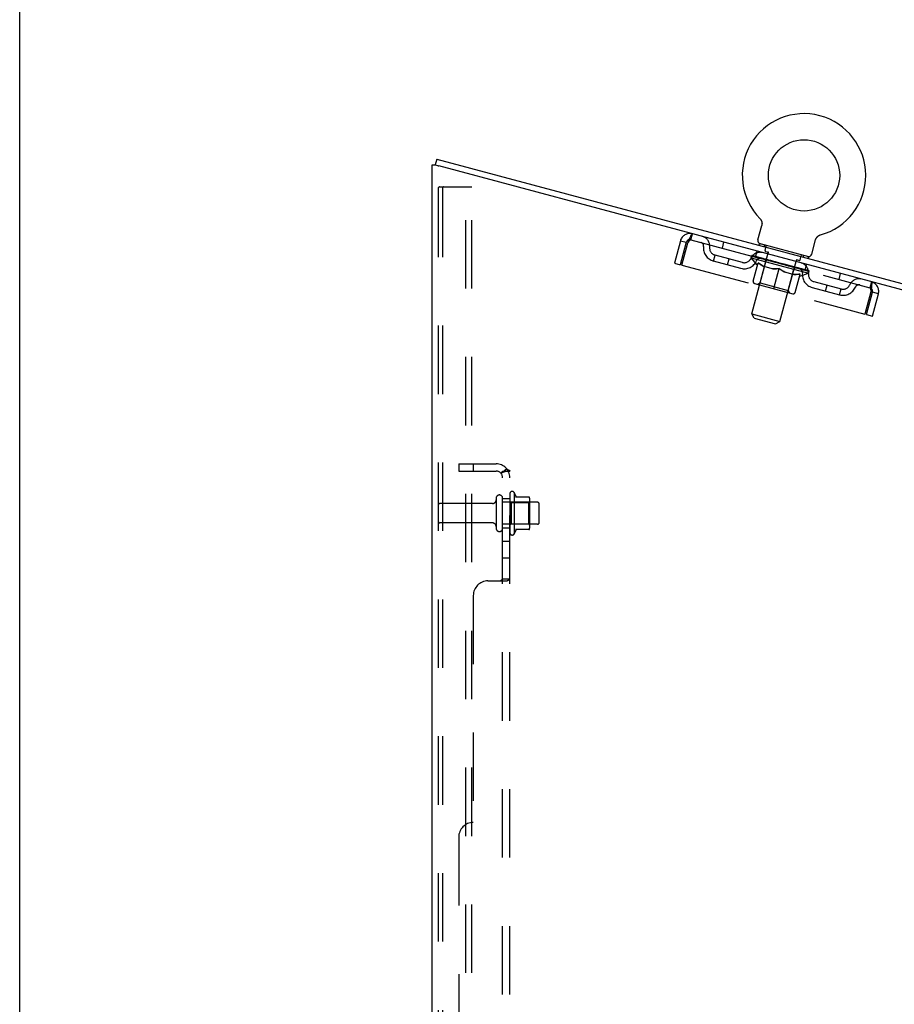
# Model space of a CAD drawing. Header units: inches. Extents: x 0 to 212, y 0 to 138.
# Tile 114 of 256: x 0 to 15, y 87 to 104. Entities that reach past the tile are written whole.
import ezdxf

# ---------------------------------------------------------------- set-up
doc = ezdxf.new("R2010")
doc.units = ezdxf.units.IN
doc.header["$LTSCALE"] = 11.6875
doc.header["$MEASUREMENT"] = 0
doc.linetypes.add('HIDDEN', pattern=[0.2, 0.1, -0.1])
doc.layers.get('0').update_dxf_attribs({"linetype": 'CONTINUOUS'})
doc.layers.add('DEFAULT_2', color=8, linetype='HIDDEN')
doc.layers.add('SUBPANEL', color=7, linetype='CONTINUOUS')

msp = doc.modelspace()

# ---------------------------------------------------------------- linework, layer by layer
at = {"color": 7, "linetype": 'Continuous'}
for p, q in [((0, 0), (0, 137.5)), ((7.093, 101.393), (7.094, 101.393)), ((7.121, 101.493), (7.094, 101.393)), ((7.121, 101.493), (18.975, 98.317)), ((12.638, 100.478), (12.638, 100.478)), ((12.638, 100.478), (12.641, 100.474)), ((12.641, 100.474), (12.644, 100.471)), ((12.644, 100.471), (12.647, 100.468)), ((12.647, 100.468), (12.649, 100.464)), ((12.649, 100.464), (12.652, 100.461)), ((12.652, 100.461), (12.654, 100.457)), ((12.654, 100.457), (12.656, 100.454)), ((12.656, 100.454), (12.659, 100.45)), ((12.659, 100.45), (12.661, 100.446)), ((12.661, 100.446), (12.662, 100.442)), ((12.662, 100.442), (12.664, 100.438)), ((12.664, 100.438), (12.666, 100.434)), ((12.666, 100.434), (12.667, 100.43)), ((12.667, 100.43), (12.669, 100.426)), ((12.669, 100.426), (12.67, 100.422)), ((12.67, 100.422), (12.671, 100.417)), ((12.671, 100.417), (12.672, 100.413)), ((12.672, 100.413), (12.672, 100.409)), ((12.672, 100.409), (12.673, 100.405)), ((12.673, 100.405), (12.673, 100.4)), ((12.673, 100.4), (12.674, 100.396)), ((12.674, 100.396), (12.674, 100.392)), ((12.674, 100.392), (12.674, 100.387)), ((12.605, 100.117), (12.669, 100.358)), ((12.67, 100.361), (12.669, 100.358)), ((12.671, 100.366), (12.67, 100.361)), ((12.626, 100.05), (12.618, 100.021)), ((13.471, 99.823), (12.626, 100.05)), ((13.523, 99.871), (13.587, 100.112)), ((13.596, 100.136), (13.598, 100.14)), ((13.598, 100.139), (13.6, 100.143)), ((13.6, 100.143), (13.603, 100.147)), ((13.603, 100.147), (13.605, 100.151)), ((13.605, 100.151), (13.608, 100.154)), ((13.607, 100.154), (13.61, 100.158)), ((13.61, 100.158), (13.613, 100.161)), ((13.613, 100.161), (13.616, 100.164)), ((13.616, 100.164), (13.619, 100.167)), ((13.619, 100.167), (13.622, 100.17)), ((13.622, 100.17), (13.625, 100.173)), ((13.625, 100.173), (13.628, 100.176)), ((13.628, 100.176), (13.632, 100.179)), ((13.632, 100.179), (13.635, 100.181)), ((13.635, 100.181), (13.639, 100.184)), ((13.639, 100.184), (13.643, 100.186)), ((13.642, 100.186), (13.646, 100.188)), ((13.646, 100.188), (13.65, 100.19)), ((13.65, 100.19), (13.654, 100.192)), ((13.654, 100.192), (13.658, 100.194)), ((13.658, 100.194), (13.662, 100.196)), ((13.662, 100.196), (13.666, 100.197)), ((13.666, 100.197), (13.67, 100.199)), ((13.666, 100.197), (13.668, 100.198)), ((13.67, 100.199), (13.674, 100.2)), ((13.674, 100.2), (13.674, 100.2)), ((13.471, 99.823), (13.463, 99.794))]:
    msp.add_line(p, q, dxfattribs=at)
at = {"color": 3, "linetype": 'Continuous'}
for p, q in [((7.041, 38.425), (7.041, 101.393)), ((7.041, 101.393), (7.093, 101.393)), ((7.093, 101.393), (7.133, 101.382)), ((7.133, 101.382), (7.145, 101.379)), ((7.145, 101.379), (7.157, 101.376)), ((18.948, 98.217), (7.157, 101.376))]:
    msp.add_line(p, q, dxfattribs=at)
at = {"color": 7, "linetype": 'Continuous'}
for points in [[(12.674, 100.387), (12.673, 100.383), (12.673, 100.379), (12.673, 100.374), (12.672, 100.37), (12.671, 100.366), (12.67, 100.361)], [(13.587, 100.112), (13.588, 100.116), (13.589, 100.12), (13.591, 100.124), (13.592, 100.128), (13.594, 100.132), (13.596, 100.136)], [(13.588, 100.116), (13.589, 100.12), (13.591, 100.124), (13.592, 100.128), (13.594, 100.132)]]:
    msp.add_lwpolyline(points, dxfattribs=at)
msp.add_circle((13.391, 101.215), 0.609, dxfattribs=at)
for centre, radius, start, end in [((13.391, 101.215), 1.054, 285.3993, 224.6007), ((12.663, 100.102), 0.06, 165, 255), ((13.465, 99.887), 0.06, 255, 345)]:
    msp.add_arc(centre, radius, start, end, dxfattribs=at)
at = {"layer": 'DEFAULT_2', "color": 8, "linetype": 'HIDDEN'}
for p, q in [((7.145, 100.988), (7.145, 38.538)), ((7.166, 101.018), (7.239, 101.018)), ((7.218, 100.988), (7.218, 38.538)), ((7.239, 101.018), (7.72, 101.018)), ((7.616, 38.508), (7.616, 101.018)), ((7.72, 38.508), (7.72, 101.018)), ((12.638, 100.478), (12.638, 100.478)), ((12.643, 100.473), (12.644, 100.471)), ((11.458, 100.116), (11.485, 100.217)), ((11.28, 100.098), (11.178, 99.716)), ((11.38, 100.072), (11.278, 99.69)), ((11.28, 100.098), (11.38, 100.072)), ((11.307, 99.682), (11.409, 100.064)), ((11.458, 100.116), (14.516, 99.297)), ((12.017, 100.074), (11.991, 99.973)), ((13.674, 100.2), (13.674, 100.2)), ((12.5, 98.851), (12.779, 99.894)), ((12.564, 99.82), (12.591, 99.92)), ((12.715, 100.026), (12.707, 99.997)), ((12.726, 99.93), (12.746, 100.007)), ((12.733, 99.917), (12.79, 99.902)), ((11.178, 99.716), (11.278, 99.69)), ((11.845, 99.752), (11.872, 99.853)), ((12.312, 99.627), (11.845, 99.752)), ((12.339, 99.728), (11.872, 99.853)), ((12.087, 99.688), (12.114, 99.788)), ((12.49, 99.809), (12.5, 99.845)), ((12.59, 99.69), (12.49, 99.809)), ((12.49, 99.809), (13.468, 99.547)), ((12.506, 99.838), (12.507, 99.843)), ((12.512, 99.834), (12.513, 99.836)), ((13.462, 99.579), (12.512, 99.834)), ((12.519, 99.832), (12.519, 99.834)), ((12.519, 99.832), (12.52, 99.834)), ((12.523, 99.408), (12.607, 99.721)), ((12.528, 99.832), (12.529, 99.837)), ((12.54, 99.826), (12.54, 99.829)), ((12.541, 99.826), (12.542, 99.828)), ((12.564, 99.822), (12.565, 99.828)), ((12.574, 99.817), (12.575, 99.819)), ((12.576, 99.816), (12.577, 99.819)), ((12.735, 99.776), (12.579, 99.818)), ((12.613, 99.809), (12.614, 99.814)), ((12.613, 99.807), (12.614, 99.809)), ((12.614, 99.806), (12.614, 99.809)), ((12.616, 99.806), (12.617, 99.808)), ((12.622, 99.804), (12.622, 99.807)), ((12.622, 99.804), (12.622, 99.807)), ((12.624, 99.804), (12.625, 99.806)), ((12.627, 99.803), (12.628, 99.806)), ((12.63, 99.802), (12.631, 99.804)), ((12.64, 99.378), (12.737, 99.74)), ((12.641, 99.799), (12.642, 99.801)), ((12.655, 99.795), (12.656, 99.798)), ((12.656, 99.795), (12.657, 99.8)), ((12.671, 99.791), (12.672, 99.793)), ((12.673, 99.793), (12.674, 99.798)), ((12.68, 99.789), (12.681, 99.791)), ((12.683, 99.788), (12.684, 99.79)), ((12.69, 99.786), (12.691, 99.788)), ((12.699, 99.784), (12.7, 99.789)), ((12.711, 99.78), (12.712, 99.783)), ((12.713, 99.78), (12.714, 99.782)), ((12.734, 99.774), (12.735, 99.776)), ((12.787, 99.763), (12.739, 99.775)), ((12.743, 99.774), (12.744, 99.78)), ((12.747, 99.771), (12.748, 99.773)), ((12.751, 99.77), (12.752, 99.772)), ((12.756, 99.768), (12.757, 99.775)), ((12.759, 99.767), (12.76, 99.77)), ((12.767, 99.765), (12.768, 99.768)), ((12.786, 99.76), (12.787, 99.763)), ((12.844, 99.747), (12.799, 99.759)), ((12.814, 99.753), (12.814, 99.755)), ((12.82, 99.754), (12.822, 99.759)), ((12.822, 99.75), (12.823, 99.753)), ((12.824, 99.75), (12.826, 99.757)), ((12.826, 99.749), (12.827, 99.752)), ((12.832, 99.748), (12.833, 99.751)), ((12.844, 99.745), (12.844, 99.747)), ((12.907, 99.73), (12.865, 99.742)), ((12.874, 99.737), (12.875, 99.739)), ((12.899, 99.732), (12.989, 99.714)), ((12.902, 99.732), (12.904, 99.737)), ((12.902, 99.729), (12.903, 99.732)), ((12.903, 99.732), (12.904, 99.737)), ((12.904, 99.737), (12.904, 99.737)), ((12.905, 99.728), (12.906, 99.731)), ((12.906, 99.728), (12.907, 99.731)), ((12.906, 99.728), (12.907, 99.73)), ((12.971, 99.713), (12.934, 99.723)), ((12.938, 99.72), (12.938, 99.722)), ((12.971, 99.711), (12.971, 99.713)), ((12.981, 98.722), (13.26, 99.766)), ((12.985, 99.707), (12.985, 99.71)), ((12.985, 99.707), (12.985, 99.71)), ((12.985, 99.71), (12.985, 99.71)), ((12.987, 99.709), (12.989, 99.714)), ((12.989, 99.706), (12.989, 99.709)), ((12.989, 99.709), (12.989, 99.708)), ((12.989, 99.706), (12.989, 99.708)), ((12.991, 99.708), (13.041, 99.694)), ((13.003, 99.702), (13.003, 99.704)), ((13.016, 99.701), (13.017, 99.705)), ((13.076, 99.685), (13.017, 99.705)), ((13.255, 99.777), (13.312, 99.762)), ((13.324, 99.769), (13.345, 99.846)), ((13.382, 99.847), (13.374, 99.818)), ((11.307, 99.682), (14.429, 98.845)), ((12.59, 99.69), (12.598, 99.688)), ((12.847, 99.621), (12.708, 99.658)), ((12.873, 99.283), (12.965, 99.626)), ((13.032, 99.697), (13.033, 99.699)), ((13.036, 99.693), (13.036, 99.696)), ((13.204, 99.525), (13.065, 99.563)), ((13.067, 99.685), (13.068, 99.687)), ((13.067, 99.685), (13.068, 99.687)), ((13.068, 99.685), (13.069, 99.687)), ((13.068, 99.687), (13.11, 99.676)), ((13.071, 99.684), (13.072, 99.686)), ((13.072, 99.686), (13.073, 99.691)), ((13.072, 99.686), (13.074, 99.691)), ((13.073, 99.691), (13.074, 99.691)), ((13.099, 99.676), (13.1, 99.679)), ((13.123, 99.249), (13.22, 99.611)), ((13.13, 99.668), (13.13, 99.67)), ((13.13, 99.67), (13.176, 99.658)), ((13.141, 99.665), (13.142, 99.668)), ((13.147, 99.663), (13.148, 99.666)), ((13.149, 99.663), (13.151, 99.67)), ((13.151, 99.662), (13.152, 99.665)), ((13.155, 99.664), (13.156, 99.669)), ((13.16, 99.66), (13.16, 99.662)), ((13.187, 99.653), (13.188, 99.655)), ((13.188, 99.655), (13.236, 99.642)), ((13.206, 99.648), (13.207, 99.65)), ((13.214, 99.645), (13.215, 99.648)), ((13.218, 99.645), (13.219, 99.651)), ((13.222, 99.643), (13.223, 99.646)), ((13.226, 99.642), (13.227, 99.645)), ((13.232, 99.643), (13.233, 99.649)), ((13.239, 99.639), (13.24, 99.641)), ((13.24, 99.641), (13.395, 99.599)), ((13.26, 99.633), (13.261, 99.635)), ((13.262, 99.633), (13.263, 99.635)), ((13.274, 99.629), (13.276, 99.635)), ((13.283, 99.627), (13.284, 99.629)), ((13.29, 99.625), (13.291, 99.628)), ((13.294, 99.624), (13.294, 99.627)), ((13.302, 99.625), (13.303, 99.63)), ((13.302, 99.622), (13.303, 99.624)), ((13.318, 99.618), (13.319, 99.622)), ((13.318, 99.618), (13.319, 99.62)), ((13.322, 99.494), (13.468, 99.547)), ((13.332, 99.614), (13.333, 99.616)), ((13.343, 99.611), (13.344, 99.613)), ((13.347, 99.61), (13.347, 99.613)), ((13.349, 99.609), (13.35, 99.612)), ((13.352, 99.609), (13.352, 99.611)), ((13.352, 99.609), (13.352, 99.611)), ((13.357, 99.607), (13.358, 99.609)), ((13.36, 99.606), (13.36, 99.609)), ((13.36, 99.606), (13.361, 99.609)), ((13.362, 99.609), (13.363, 99.614)), ((13.397, 99.597), (13.398, 99.599)), ((13.399, 99.596), (13.4, 99.599)), ((13.409, 99.593), (13.436, 99.694)), ((13.411, 99.596), (13.412, 99.601)), ((13.432, 99.587), (13.433, 99.59)), ((13.434, 99.587), (13.434, 99.589)), ((13.447, 99.586), (13.448, 99.591)), ((13.454, 99.581), (13.455, 99.584)), ((13.455, 99.581), (13.455, 99.584)), ((13.462, 99.579), (13.462, 99.582)), ((13.468, 99.547), (13.478, 99.583)), ((13.469, 99.58), (13.47, 99.585)), ((14.01, 99.54), (13.983, 99.439)), ((12.544, 99.371), (13.202, 99.195)), ((12.64, 99.378), (12.601, 99.356)), ((12.64, 99.378), (13.123, 99.249)), ((13.239, 99.216), (13.323, 99.529)), ((13.314, 99.496), (13.322, 99.494)), ((13.559, 99.401), (14.025, 99.276)), ((14.543, 99.397), (14.516, 99.297)), ((13.123, 99.249), (13.145, 99.21)), ((13.532, 99.3), (13.998, 99.175)), ((13.757, 99.24), (13.784, 99.341)), ((13.998, 99.175), (14.025, 99.276)), ((14.531, 99.227), (14.429, 98.845)), ((14.458, 98.837), (14.56, 99.22)), ((14.661, 99.193), (14.56, 99.22)), ((14.558, 98.811), (14.661, 99.193)), ((12.542, 98.778), (12.5, 98.851)), ((12.5, 98.851), (12.981, 98.722)), ((12.542, 98.778), (12.907, 98.68)), ((12.907, 98.68), (12.981, 98.722)), ((14.458, 98.837), (14.558, 98.811)), ((8.135, 95.703), (8.135, 95.188)), ((8.245, 95.188), (8.245, 95.703)), ((8.37, 95.78), (8.37, 95.112)), ((8.44, 95.802), (8.44, 95.09)), ((8.695, 95.723), (8.467, 95.723)), ((8.706, 95.701), (8.706, 95.19)), ((8.072, 95.611), (7.175, 95.611)), ((8.84, 95.633), (8.245, 95.633)), ((8.39, 95.629), (8.37, 95.649)), ((8.39, 95.629), (8.39, 95.262)), ((8.39, 95.629), (8.686, 95.629)), ((8.686, 95.629), (8.706, 95.649)), ((8.686, 95.629), (8.686, 95.262)), ((8.87, 95.288), (8.87, 95.603)), ((8.072, 95.281), (7.175, 95.281)), ((8.84, 95.258), (8.245, 95.258)), ((8.39, 95.262), (8.37, 95.242)), ((8.39, 95.262), (8.686, 95.262)), ((8.695, 95.168), (8.467, 95.168)), ((8.686, 95.262), (8.706, 95.242))]:
    msp.add_line(p, q, dxfattribs=at)
for points in [[(7.166, 101.018), (7.16, 101.017), (7.155, 101.014), (7.151, 101.01), (7.147, 101.003), (7.145, 100.996), (7.145, 100.988)], [(7.239, 101.018), (7.234, 101.017), (7.229, 101.014), (7.224, 101.01), (7.221, 101.003), (7.219, 100.996), (7.218, 100.988)], [(11.409, 100.064), (11.417, 100.081), (11.424, 100.098), (11.431, 100.115), (11.437, 100.131), (11.444, 100.147), (11.45, 100.161), (11.456, 100.174), (11.461, 100.185), (11.467, 100.195), (11.471, 100.203), (11.475, 100.209), (11.479, 100.214), (11.482, 100.216), (11.485, 100.217)], [(11.409, 100.064), (11.414, 100.07), (11.418, 100.076), (11.422, 100.082), (11.426, 100.088), (11.429, 100.093), (11.433, 100.098), (11.437, 100.103), (11.44, 100.106), (11.444, 100.11), (11.447, 100.113), (11.45, 100.115), (11.453, 100.116), (11.455, 100.116), (11.458, 100.116)], [(12.607, 99.721), (12.625, 99.708), (12.643, 99.696), (12.66, 99.685), (12.678, 99.675), (12.696, 99.665), (12.714, 99.657)], [(12.708, 99.658), (12.691, 99.667), (12.674, 99.676), (12.657, 99.686), (12.64, 99.697), (12.624, 99.708), (12.607, 99.721)], [(12.839, 99.623), (12.86, 99.622), (12.88, 99.621), (12.901, 99.621), (12.922, 99.622), (12.943, 99.623), (12.965, 99.626)], [(12.965, 99.624), (12.944, 99.622), (12.924, 99.621), (12.904, 99.62), (12.885, 99.619), (12.866, 99.62), (12.847, 99.621)], [(12.965, 99.626), (12.983, 99.613), (13.001, 99.6), (13.019, 99.589), (13.037, 99.579), (13.054, 99.569), (13.073, 99.561)], [(13.065, 99.563), (13.048, 99.571), (13.031, 99.58), (13.015, 99.59), (12.998, 99.601), (12.981, 99.612), (12.965, 99.624)], [(13.198, 99.527), (13.218, 99.525), (13.238, 99.525), (13.259, 99.525), (13.28, 99.526), (13.301, 99.527), (13.323, 99.529)], [(13.323, 99.529), (13.302, 99.526), (13.281, 99.525), (13.262, 99.524), (13.242, 99.524), (13.223, 99.524), (13.204, 99.525)], [(14.543, 99.397), (14.545, 99.396), (14.546, 99.392), (14.547, 99.386), (14.547, 99.379), (14.547, 99.369), (14.547, 99.358), (14.546, 99.346), (14.545, 99.332), (14.543, 99.316), (14.541, 99.3), (14.539, 99.282), (14.536, 99.264), (14.534, 99.246), (14.531, 99.227)], [(14.516, 99.297), (14.518, 99.296), (14.52, 99.294), (14.522, 99.291), (14.523, 99.288), (14.525, 99.284), (14.526, 99.28), (14.527, 99.275), (14.528, 99.269), (14.529, 99.263), (14.529, 99.256), (14.53, 99.249), (14.53, 99.242), (14.531, 99.235), (14.531, 99.227)]]:
    msp.add_lwpolyline(points, dxfattribs=at)
for centre, radius, start, end in [((11.441, 100.055), 0.167, 75, 165), ((11.441, 100.055), 0.063, 75, 165), ((11.615, 100.009), 0.0625, 352.9863, 75), ((11.615, 100.009), 0.167, 353.0716, 75), ((11.904, 99.974), 0.229, 172.9863, 255), ((11.904, 99.974), 0.125, 173.0716, 255), ((12.64, 99.734), 0.167, 75, 156.9284), ((12.735, 99.927), 0.01, 165, 255), ((12.737, 100.009), 0.01, 345, 75), ((12.77, 99.897), 0.01, 345, 75), ((12.371, 99.849), 0.229, 255, 337.0137), ((12.371, 99.849), 0.125, 255, 336.9284), ((12.639, 99.735), 0.0625, 75, 157.0137), ((12.706, 99.749), 0.0318, 345, 75), ((13.27, 99.763), 0.01, 75, 165), ((13.315, 99.772), 0.01, 255, 345), ((13.301, 99.557), 0.167, 353.0716, 75), ((13.355, 99.844), 0.01, 75, 165), ((13.251, 99.603), 0.0318, 75, 165), ((13.302, 99.557), 0.0625, 352.9863, 75), ((13.591, 99.522), 0.229, 172.9863, 255), ((13.591, 99.522), 0.125, 173.0716, 255), ((12.552, 99.4), 0.0296, 165, 255), ((14.326, 99.282), 0.167, 75, 156.9284), ((14.499, 99.236), 0.167, 345, 75), ((13.21, 99.223), 0.0296, 255, 345), ((14.058, 99.397), 0.229, 255, 337.0137), ((14.058, 99.397), 0.125, 255, 336.9284), ((14.326, 99.283), 0.0625, 75, 157.0137), ((14.499, 99.236), 0.063, 345, 75), ((8.072, 95.673), 0.0625, 270, 360), ((8.19, 95.703), 0.055, 0, 180), ((8.408, 95.78), 0.0384, 34.4497, 180), ((7.839, 95.446), 0.698, 23.9679, 30.6631), ((8.486, 95.733), 0.01, 203.9679, 270), ((8.695, 95.713), 0.01, 5.1938, 90), ((8.564, 95.701), 0.141, 0, 5.2081), ((7.175, 95.581), 0.03, 90, 180), ((8.84, 95.603), 0.03, 0, 90), ((7.175, 95.311), 0.03, 180, 270), ((8.072, 95.218), 0.0625, 0, 90), ((8.19, 95.188), 0.055, 180, 360), ((8.486, 95.158), 0.01, 90, 156.0321), ((8.695, 95.178), 0.01, 270, 354.8062), ((8.564, 95.19), 0.141, 354.7919, 360), ((8.84, 95.288), 0.03, 270, 360), ((8.408, 95.112), 0.0384, 180, 325.5503), ((7.839, 95.446), 0.698, 329.3369, 336.0321)]:
    msp.add_arc(centre, radius, start, end, dxfattribs=at)
for centre, major_axis, ratio, start_param, end_param in [((12.989, 99.714), (0.49, -0.126), 0.05963, 2.96643, 3.140963), ((12.481, 99.835), (0.153, -0.039), 0.05963, 1.376596, 1.469874), ((12.989, 99.714), (0.489, -0.131), 0.060556, -3.141593, -2.96706), ((12.482, 99.84), (0.153, -0.041), 0.060556, 0.430652, 1.470503), ((12.515, 99.826), (0.153, -0.041), 0.060556, 1.551758, 1.645036), ((12.462, 99.84), (0.154, -0.038), 0.05688, 1.20151, 1.294789), ((12.989, 99.714), (0.492, -0.121), 0.05688, 2.791345, 2.965878), ((12.516, 99.831), (0.153, -0.043), 0.05963, 0.605815, 1.645666), ((12.463, 99.845), (0.153, -0.039), 0.05963, 0.25549, 1.295341), ((12.989, 99.714), (0.488, -0.136), 0.05963, -2.96643, -2.791898), ((12.516, 99.827), (0.127, -0.033), 0.05963, 1.065228, 1.614276), ((12.501, 99.831), (0.128, -0.031), 0.05688, 0.890143, 1.43919), ((12.546, 99.819), (0.127, -0.034), 0.060556, 1.240391, 1.789438), ((12.563, 99.813), (0.153, -0.043), 0.05963, 1.72692, 1.820198), ((12.459, 99.841), (0.154, -0.036), 0.052395, 1.026568, 1.119847), ((12.989, 99.714), (0.493, -0.116), 0.052395, 2.616403, 2.790936), ((12.564, 99.818), (0.152, -0.044), 0.05688, 0.7809, 1.820751), ((12.46, 99.846), (0.154, -0.038), 0.05688, 0.080405, 1.120256), ((12.989, 99.714), (0.486, -0.141), 0.05688, -2.791345, -2.616812), ((12.5, 99.831), (0.128, -0.03), 0.052395, 0.715201, 1.264248), ((12.588, 99.808), (0.126, -0.035), 0.05963, 1.415553, 1.9646), ((12.624, 99.796), (0.152, -0.044), 0.05688, 1.902006, 1.995284), ((12.472, 99.837), (0.155, -0.035), 0.046319, 0.851819, 0.945098), ((12.989, 99.714), (0.494, -0.112), 0.046319, 2.441654, 2.616187), ((12.626, 99.802), (0.152, -0.046), 0.052395, 0.955842, 1.995693), ((12.989, 99.714), (0.485, -0.146), 0.052395, -2.616403, -2.44187), ((12.473, 99.842), (0.154, -0.036), 0.052395, -0.094537, 0.945314), ((12.515, 99.828), (0.128, -0.029), 0.046319, 0.540452, 1.089499), ((12.643, 99.793), (0.126, -0.037), 0.05688, 1.590638, 2.139686), ((12.696, 99.777), (0.152, -0.046), 0.052395, 2.076947, 2.170226), ((12.501, 99.829), (0.155, -0.034), 0.038841, 0.677289, 0.770567), ((12.989, 99.714), (0.495, -0.108), 0.038841, 2.267123, 2.441656), ((12.698, 99.782), (0.151, -0.047), 0.046319, 1.130591, 2.170442), ((12.989, 99.714), (0.484, -0.15), 0.046319, -2.441654, -2.267121), ((12.502, 99.835), (0.155, -0.035), 0.046319, -0.269286, 0.770565), ((12.543, 99.82), (0.128, -0.028), 0.038841, 0.365921, 0.914969), ((12.709, 99.776), (0.126, -0.038), 0.052395, 1.76558, 2.314627), ((12.777, 99.755), (0.151, -0.047), 0.046319, 2.251696, 2.344975), ((12.544, 99.818), (0.155, -0.033), 0.030195, 0.502975, 0.596254), ((12.989, 99.714), (0.496, -0.105), 0.030195, 2.09281, 2.267343), ((12.779, 99.761), (0.151, -0.048), 0.038841, 1.305122, 2.344973), ((12.546, 99.823), (0.155, -0.034), 0.038841, -0.443817, 0.596034), ((12.989, 99.714), (0.483, -0.154), 0.038841, -2.267123, -2.092591), ((12.585, 99.809), (0.129, -0.027), 0.030195, 0.191608, 0.740655), ((12.782, 99.756), (0.126, -0.039), 0.046319, 1.940329, 2.489376), ((12.602, 99.808), (0.155, -0.033), 0.030195, -0.61813, 0.421721), ((12.865, 99.732), (0.151, -0.048), 0.038841, 2.426227, 2.519505), ((12.601, 99.803), (0.155, -0.032), 0.020645, 0.328852, 0.422131), ((12.989, 99.714), (0.496, -0.103), 0.020645, 1.918687, 2.09322), ((12.866, 99.737), (0.151, -0.049), 0.030195, 1.479435, 2.519286), ((12.989, 99.714), (0.482, -0.157), 0.030195, -2.09281, -1.918277), ((12.639, 99.794), (0.129, -0.027), 0.020645, 0.017485, 0.566532), ((12.862, 99.734), (0.125, -0.04), 0.038841, 2.11486, 2.663907), ((12.671, 99.789), (0.155, -0.032), 0.020645, -0.792253, 0.247598), ((12.955, 99.708), (0.151, -0.049), 0.030195, 2.60054, 2.693819), ((12.669, 99.784), (0.155, -0.032), 0.010478, 0.154869, 0.248148), ((12.989, 99.714), (0.497, -0.102), 0.010478, 1.744704, 1.919237), ((12.957, 99.713), (0.151, -0.05), 0.020645, 1.653558, 2.693409), ((12.989, 99.714), (0.481, -0.159), 0.020645, -1.918687, -1.744154), ((12.704, 99.777), (0.129, -0.026), 0.010478, 6.126688, 6.675735), ((12.946, 99.712), (0.125, -0.041), 0.030195, 2.289173, 2.83822), ((12.749, 99.769), (0.155, -0.032), 0.010478, -0.966236, -0.000846), ((13.047, 99.683), (0.151, -0.05), 0.020645, 2.774664, 2.867942), ((13.049, 99.688), (0.151, -0.05), 0.010478, 1.827541, 2.867392), ((12.989, 99.714), (0.481, -0.16), 0.010478, 4.538481, 4.720178), ((13.031, 99.689), (0.125, -0.041), 0.020645, 2.463296, 3.012344), ((12.924, 99.722), (0.155, -0.032), 0.010478, 0.274201, 1.314052), ((12.857, 99.736), (0.129, -0.026), 0.010478, -0.000483, 0.504314), ((12.833, 99.741), (0.155, -0.032), 0.010478, 0.099668, 0.192946), ((12.989, 99.714), (0.497, -0.102), 0.010478, -1.571421, -1.396888), ((13.114, 99.667), (0.125, -0.042), 0.010478, 2.637279, 3.14189), ((13.137, 99.659), (0.151, -0.05), 0.010478, 2.74231, 2.948646), ((13.016, 99.697), (0.155, -0.032), 0.020645, 0.448184, 1.488034), ((12.94, 99.714), (0.129, -0.027), 0.020645, 0.129249, 0.678296), ((12.923, 99.716), (0.155, -0.032), 0.020645, 0.273651, 0.366929), ((12.989, 99.714), (0.496, -0.103), 0.020645, -1.397439, -1.222906), ((13.224, 99.641), (0.151, -0.05), 0.010478, -3.140747, -2.175357), ((12.989, 99.714), (0.481, -0.16), 0.010478, 1.222355, 1.396888), ((13.107, 99.673), (0.155, -0.033), 0.030195, 0.622307, 1.662158), ((13.025, 99.691), (0.129, -0.027), 0.030195, 0.303372, 0.852419), ((13.267, 99.626), (0.125, -0.042), 0.010478, 2.749043, 3.29809), ((13.302, 99.62), (0.151, -0.05), 0.020645, 2.893995, 3.933846), ((13.014, 99.692), (0.155, -0.033), 0.030195, 0.447774, 0.541052), ((13.3, 99.615), (0.151, -0.05), 0.010478, 2.893445, 2.986723), ((13.194, 99.649), (0.155, -0.034), 0.038841, 0.79662, 1.836471), ((12.989, 99.714), (0.496, -0.105), 0.030195, -1.223315, -1.048783), ((12.989, 99.714), (0.481, -0.159), 0.020645, 1.048373, 1.222906), ((13.108, 99.669), (0.128, -0.028), 0.038841, 0.477686, 1.026733), ((13.332, 99.609), (0.125, -0.041), 0.020645, 2.57506, 3.124108), ((13.275, 99.628), (0.155, -0.035), 0.046319, 0.971151, 2.011002), ((13.37, 99.602), (0.151, -0.049), 0.030195, 2.719872, 3.759723), ((13.105, 99.667), (0.155, -0.034), 0.038841, 0.622087, 0.715366), ((13.369, 99.597), (0.151, -0.05), 0.020645, 2.719462, 2.812741), ((12.989, 99.714), (0.495, -0.108), 0.038841, -1.049002, -0.874469), ((12.989, 99.714), (0.482, -0.157), 0.030195, 0.87425, 1.048783), ((13.188, 99.647), (0.128, -0.029), 0.046319, 0.652216, 1.201263), ((13.347, 99.608), (0.154, -0.036), 0.052395, 1.1459, 2.185751), ((13.386, 99.594), (0.125, -0.041), 0.030195, 2.400937, 2.949985), ((13.427, 99.587), (0.151, -0.048), 0.038841, 2.545558, 3.585409), ((13.262, 99.627), (0.128, -0.03), 0.052395, 0.826965, 1.376012), ((13.192, 99.644), (0.155, -0.035), 0.046319, 0.796618, 0.889896), ((13.426, 99.582), (0.151, -0.049), 0.030195, 2.545339, 2.638617), ((13.408, 99.592), (0.154, -0.038), 0.05688, 1.320842, 2.360692), ((12.989, 99.714), (0.494, -0.112), 0.046319, -0.874471, -0.699939), ((12.989, 99.714), (0.483, -0.154), 0.038841, 0.699936, 0.874469), ((13.47, 99.575), (0.151, -0.047), 0.046319, 2.371028, 3.410879), ((13.428, 99.583), (0.125, -0.04), 0.038841, 2.226624, 2.775671), ((13.327, 99.61), (0.128, -0.031), 0.05688, 1.001907, 1.550954), ((13.456, 99.579), (0.153, -0.039), 0.05963, 1.495927, 2.535778), ((13.499, 99.567), (0.152, -0.046), 0.052395, 2.196279, 3.23613), ((13.456, 99.575), (0.126, -0.039), 0.046319, 2.052093, 2.601141), ((13.273, 99.622), (0.154, -0.036), 0.052395, 0.971367, 1.064645), ((13.469, 99.57), (0.151, -0.048), 0.038841, 2.371026, 2.464304), ((13.491, 99.57), (0.153, -0.041), 0.060556, 1.671089, 2.71094), ((13.512, 99.564), (0.152, -0.044), 0.05688, 2.021337, 3.061188), ((12.989, 99.714), (0.493, -0.116), 0.052395, -0.699723, -0.52519), ((13.509, 99.565), (0.153, -0.043), 0.05963, 1.846251, 2.886102), ((12.989, 99.714), (0.484, -0.15), 0.046319, 0.525406, 0.699939), ((13.382, 99.595), (0.127, -0.033), 0.05963, 1.176993, 1.72604), ((13.47, 99.572), (0.126, -0.038), 0.052395, 1.877344, 2.426392), ((13.425, 99.584), (0.127, -0.034), 0.060556, 1.352155, 1.901202), ((13.47, 99.572), (0.126, -0.037), 0.05688, 1.702402, 2.25145), ((13.455, 99.576), (0.126, -0.035), 0.05963, 1.527317, 2.076364), ((13.345, 99.603), (0.154, -0.038), 0.05688, 1.146309, 1.239587), ((13.498, 99.562), (0.151, -0.047), 0.046319, 2.196495, 2.289773), ((12.989, 99.714), (0.492, -0.121), 0.05688, -0.524781, -0.350248), ((12.989, 99.714), (0.485, -0.146), 0.052395, 0.350657, 0.52519), ((13.407, 99.587), (0.153, -0.039), 0.05963, 1.321394, 1.414673), ((13.511, 99.559), (0.152, -0.046), 0.052395, 2.021746, 2.115024), ((12.989, 99.714), (0.49, -0.126), 0.05963, -0.349695, -0.175162), ((12.989, 99.714), (0.486, -0.141), 0.05688, 0.175715, 0.350248), ((13.455, 99.574), (0.153, -0.041), 0.060556, 1.496556, 1.589835), ((13.508, 99.56), (0.152, -0.044), 0.05688, 1.846804, 1.940083), ((13.489, 99.565), (0.153, -0.043), 0.05963, 1.671719, 1.764997), ((12.989, 99.714), (0.489, -0.131), 0.060556, -0.174533, 0), ((12.989, 99.714), (0.488, -0.136), 0.05963, 0.000629, 0.175162)]:
    msp.add_ellipse(centre, major_axis=major_axis, ratio=ratio, start_param=start_param, end_param=end_param, dxfattribs=at)
at = {"layer": 'SUBPANEL', "color": 8, "linetype": 'HIDDEN'}
for p, q in [((7.495, 96.29), (7.495, 96.165)), ((7.495, 96.29), (8.133, 96.29)), ((7.745, 96.29), (7.745, 96.165)), ((8.316, 96.203), (8.219, 96.124)), ((7.495, 96.165), (8.133, 96.165)), ((8.245, 40.477), (8.245, 96.165)), ((8.245, 96.165), (8.37, 96.165)), ((8.37, 40.477), (8.37, 96.165)), ((8.245, 95.696), (8.37, 95.696)), ((8.245, 95.196), (8.37, 95.196)), ((8.245, 94.968), (8.37, 94.968)), ((8.245, 94.687), (8.37, 94.687)), ((8.245, 94.325), (8.37, 94.325)), ((7.995, 94.29), (8.316, 94.29)), ((8.23, 94.309), (8.234, 94.312)), ((8.316, 94.29), (8.318, 94.291)), ((7.745, 94.04), (7.745, 90.165)), ((7.495, 89.915), (7.495, 46.727))]:
    msp.add_line(p, q, dxfattribs=at)
for points in [[(8.316, 96.203), (8.318, 96.201), (8.32, 96.199), (8.323, 96.197), (8.326, 96.195), (8.329, 96.193), (8.333, 96.191), (8.336, 96.189), (8.34, 96.188)], [(8.34, 96.188), (8.347, 96.185), (8.35, 96.183), (8.353, 96.182), (8.356, 96.18), (8.359, 96.179), (8.362, 96.177), (8.364, 96.175), (8.366, 96.173), (8.367, 96.171), (8.368, 96.169), (8.369, 96.168), (8.369, 96.166), (8.37, 96.165)], [(8.219, 96.124), (8.219, 96.124), (8.218, 96.125), (8.219, 96.126), (8.219, 96.127), (8.219, 96.128), (8.22, 96.129), (8.221, 96.131), (8.222, 96.132), (8.223, 96.134), (8.225, 96.135), (8.226, 96.137)], [(8.226, 96.137), (8.23, 96.141), (8.232, 96.143), (8.234, 96.145), (8.236, 96.147), (8.238, 96.15), (8.239, 96.152), (8.241, 96.155), (8.242, 96.157), (8.243, 96.159), (8.244, 96.161), (8.244, 96.163), (8.245, 96.165)], [(8.241, 96.142), (8.24, 96.142), (8.241, 96.142), (8.241, 96.142), (8.241, 96.142), (8.241, 96.142), (8.242, 96.142), (8.242, 96.143), (8.243, 96.143), (8.243, 96.143), (8.244, 96.144), (8.244, 96.144), (8.245, 96.144), (8.246, 96.145), (8.246, 96.145), (8.247, 96.145), (8.247, 96.146), (8.248, 96.146), (8.249, 96.146), (8.249, 96.147), (8.25, 96.147), (8.251, 96.147), (8.252, 96.148), (8.252, 96.148), (8.253, 96.148), (8.254, 96.149), (8.254, 96.149), (8.255, 96.149), (8.256, 96.15), (8.257, 96.15), (8.258, 96.151), (8.258, 96.151), (8.259, 96.151), (8.26, 96.152), (8.261, 96.152), (8.262, 96.152), (8.263, 96.153), (8.264, 96.153), (8.264, 96.153), (8.265, 96.154), (8.266, 96.154), (8.267, 96.155), (8.268, 96.155), (8.269, 96.155), (8.27, 96.156), (8.271, 96.156), (8.272, 96.156), (8.273, 96.157), (8.274, 96.157), (8.275, 96.158), (8.277, 96.158), (8.278, 96.158), (8.279, 96.159), (8.28, 96.159), (8.281, 96.159), (8.282, 96.16), (8.283, 96.16), (8.284, 96.16), (8.285, 96.161), (8.286, 96.161), (8.287, 96.161), (8.288, 96.161), (8.289, 96.162), (8.29, 96.162), (8.291, 96.162), (8.292, 96.162), (8.293, 96.163), (8.294, 96.163), (8.295, 96.163), (8.296, 96.163), (8.297, 96.164), (8.298, 96.164), (8.299, 96.164), (8.3, 96.164), (8.301, 96.164), (8.302, 96.164), (8.302, 96.164), (8.303, 96.164), (8.303, 96.165), (8.304, 96.165), (8.304, 96.165), (8.304, 96.165)], [(8.244, 96.145), (8.244, 96.144), (8.244, 96.144), (8.243, 96.143), (8.243, 96.143), (8.242, 96.143), (8.242, 96.142), (8.241, 96.142), (8.241, 96.142), (8.241, 96.142), (8.241, 96.142), (8.241, 96.142)], [(8.304, 96.165), (8.304, 96.165), (8.304, 96.165), (8.304, 96.165), (8.304, 96.165), (8.304, 96.165), (8.303, 96.165), (8.303, 96.165), (8.302, 96.165), (8.302, 96.165), (8.301, 96.165)], [(8.238, 94.315), (8.239, 94.316), (8.241, 94.318), (8.242, 94.319), (8.243, 94.321), (8.244, 94.322), (8.244, 94.323), (8.245, 94.325)], [(8.243, 94.321), (8.244, 94.322), (8.244, 94.323), (8.245, 94.325)], [(8.356, 94.31), (8.359, 94.311), (8.362, 94.313), (8.364, 94.315), (8.366, 94.317), (8.367, 94.319), (8.368, 94.32), (8.369, 94.322), (8.369, 94.324), (8.37, 94.325)], [(8.368, 94.32), (8.369, 94.322), (8.369, 94.324)], [(8.219, 94.29), (8.219, 94.291), (8.218, 94.293), (8.219, 94.295), (8.219, 94.296), (8.219, 94.298), (8.22, 94.299), (8.221, 94.301), (8.222, 94.302), (8.223, 94.304), (8.225, 94.305), (8.226, 94.307), (8.228, 94.308)], [(8.219, 94.29), (8.219, 94.291), (8.218, 94.293), (8.219, 94.295)], [(8.219, 94.296), (8.219, 94.298), (8.22, 94.299), (8.221, 94.301)], [(8.225, 94.305), (8.226, 94.307), (8.228, 94.308), (8.23, 94.309)], [(8.234, 94.312), (8.236, 94.313), (8.238, 94.315), (8.239, 94.316), (8.241, 94.318), (8.242, 94.319)], [(8.318, 94.291), (8.32, 94.293), (8.323, 94.294)], [(8.323, 94.294), (8.326, 94.296), (8.329, 94.297), (8.333, 94.299), (8.336, 94.301), (8.343, 94.304)], [(8.343, 94.304), (8.347, 94.305), (8.35, 94.307)], [(8.35, 94.307), (8.353, 94.308), (8.356, 94.31), (8.359, 94.311)], [(8.362, 94.313), (8.364, 94.315), (8.366, 94.317), (8.367, 94.319)]]:
    msp.add_lwpolyline(points, dxfattribs=at)
for centre, radius, start, end in [((8.133, 96.053), 0.237, 0, 90), ((8.133, 96.053), 0.112, 0, 90), ((7.995, 94.04), 0.25, 90, 180), ((7.745, 89.915), 0.25, 90, 180)]:
    msp.add_arc(centre, radius, start, end, dxfattribs=at)

doc.saveas('drawing.dxf')
